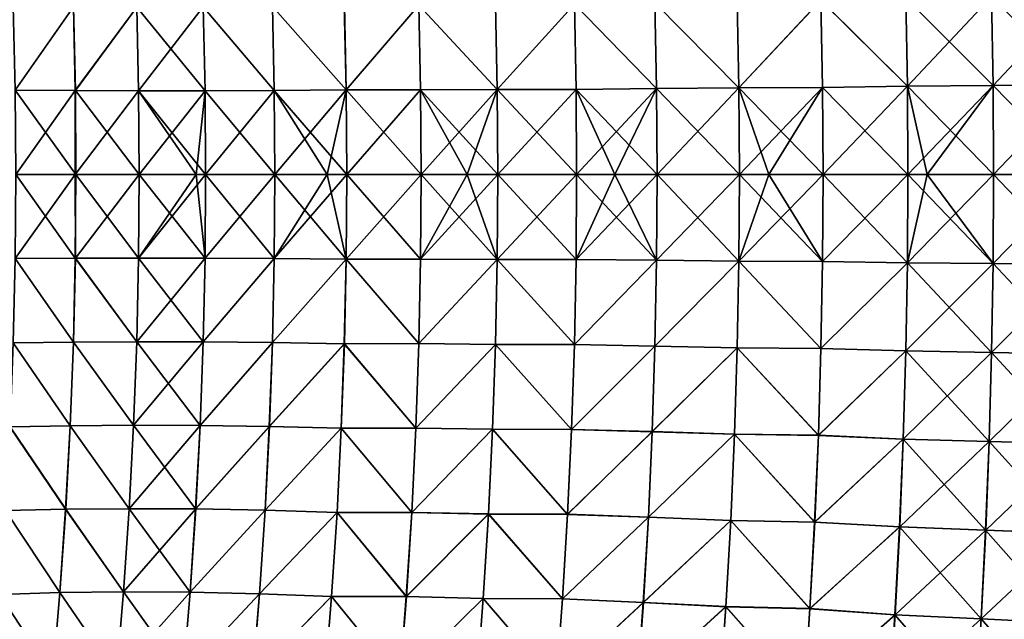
# Model space of a CAD drawing. Header units: metres. Extents: x -22 to 72, y -237 to 23.
# Tile 253 of 256: x 24.06 to 27.61, y -1.61 to 0.56. Entities that reach past the tile are written whole.
import ezdxf

# ---------------------------------------------------------------- set-up
doc = ezdxf.new("R2010")
doc.units = ezdxf.units.M
doc.layers.add('solid_509588_MEDIA_SW0001', color=7, linetype='CONTINUOUS')

msp = doc.modelspace()

# ---------------------------------------------------------------- linework, layer by layer
at = {"layer": 'solid_509588_MEDIA_SW0001'}
for points in [[(27.562326, 0.642497, 105.562881), (27.252851, 0.636763, 105.620033), (27.25839, 0.318512, 105.627121)], [(27.562384, 0.64251, 63.437119), (27.567711, 0.321375, 63.429836), (27.252907, 0.636775, 63.379963)], [(27.567696, 0.321375, 105.570168), (27.562326, 0.642497, 105.562881), (27.25839, 0.318512, 105.627121)], [(27.874359, 0.648693, 105.522018), (27.562326, 0.642497, 105.562881), (27.567696, 0.321375, 105.570168)], [(27.87442, 0.648708, 63.477985), (27.879574, 0.324471, 63.470509), (27.562384, 0.64251, 63.437119)], [(27.879574, 0.324471, 63.470509), (27.567711, 0.321375, 63.429836), (27.562384, 0.64251, 63.437119)], [(27.879559, 0.324467, 105.529495), (27.874359, 0.648693, 105.522018), (27.567696, 0.321375, 105.570168)], [(24.034399, 0.607143, 107.476418), (24.041504, 0.303708, 107.480736), (24.251188, 0.604703, 107.248207)], [(24.251207, 0.604745, 61.751778), (24.041508, 0.303708, 61.519257), (24.034416, 0.607175, 61.52356)], [(24.041504, 0.303708, 107.480736), (24.258156, 0.30249, 107.252739), (24.251188, 0.604703, 107.248207)], [(24.251207, 0.604745, 61.751778), (24.258162, 0.302495, 61.747257), (24.041508, 0.303708, 61.519257)], [(24.251188, 0.604703, 107.248207), (24.258156, 0.30249, 107.252739), (24.479601, 0.603759, 107.031631)], [(24.479622, 0.603796, 61.968349), (24.258162, 0.302495, 61.747257), (24.251207, 0.604745, 61.751778)], [(24.258156, 0.30249, 107.252739), (24.486446, 0.30202, 107.036392), (24.479601, 0.603759, 107.031631)], [(24.479622, 0.603796, 61.968349), (24.486452, 0.302022, 61.963608), (24.258162, 0.302495, 61.747257)], [(24.479601, 0.603759, 107.031631), (24.486446, 0.30202, 107.036392), (24.719013, 0.60424, 106.827301)], [(24.719038, 0.604273, 62.172684), (24.725756, 0.302263, 62.167702), (24.479622, 0.603796, 61.968349)], [(24.725756, 0.302263, 62.167702), (24.486452, 0.302022, 61.963608), (24.479622, 0.603796, 61.968349)], [(24.486446, 0.30202, 107.036392), (24.72575, 0.302262, 106.832291), (24.719013, 0.60424, 106.827301)], [(24.719013, 0.60424, 106.827301), (24.975407, 0.303372, 106.641006), (24.968761, 0.606457, 106.635757)], [(24.719013, 0.60424, 106.827301), (24.72575, 0.302262, 106.832291), (24.975407, 0.303372, 106.641006)], [(24.968788, 0.606465, 62.364231), (24.975414, 0.303361, 62.35899), (24.719038, 0.604273, 62.172684)], [(24.975414, 0.303361, 62.35899), (24.725756, 0.302263, 62.167702), (24.719038, 0.604273, 62.172684)], [(24.968761, 0.606457, 106.635757), (25.23473, 0.305431, 106.463051), (25.228153, 0.610572, 106.45752)], [(24.968761, 0.606457, 106.635757), (24.975407, 0.303372, 106.641006), (25.23473, 0.305431, 106.463051)], [(25.228184, 0.610593, 62.542469), (25.234739, 0.305427, 62.536945), (24.968788, 0.606465, 62.364231)], [(25.234739, 0.305427, 62.536945), (24.975414, 0.303361, 62.35899), (24.968788, 0.606465, 62.364231)], [(25.228153, 0.610572, 106.45752), (25.23473, 0.305431, 106.463051), (25.496655, 0.610441, 106.293236)], [(25.496689, 0.61048, 62.70676), (25.234739, 0.305427, 62.536945), (25.228184, 0.610593, 62.542469)], [(25.23473, 0.305431, 106.463051), (25.503052, 0.305364, 106.29895), (25.496655, 0.610441, 106.293236)], [(25.496689, 0.61048, 62.70676), (25.503061, 0.30537, 62.701046), (25.234739, 0.305427, 62.536945)], [(25.496655, 0.610441, 106.293236), (25.779585, 0.306807, 106.149117), (25.773319, 0.613329, 106.143166)], [(25.496655, 0.610441, 106.293236), (25.503052, 0.305364, 106.29895), (25.779585, 0.306807, 106.149117)], [(25.773354, 0.61341, 62.856831), (25.779593, 0.306835, 62.85088), (25.496689, 0.61048, 62.70676)], [(25.779593, 0.306835, 62.85088), (25.503061, 0.30537, 62.701046), (25.496689, 0.61048, 62.70676)], [(25.773319, 0.613329, 106.143166), (25.779585, 0.306807, 106.149117), (26.057533, 0.613914, 106.007874)], [(26.057571, 0.613947, 62.992123), (25.779593, 0.306835, 62.85088), (25.773354, 0.61341, 62.856831)], [(25.779585, 0.306807, 106.149117), (26.063602, 0.307097, 106.014), (26.057533, 0.613914, 106.007874)], [(26.057571, 0.613947, 62.992123), (26.063612, 0.307101, 62.986), (25.779593, 0.306835, 62.85088)], [(26.057533, 0.613914, 106.007874), (26.35428, 0.309755, 105.893913), (26.348328, 0.619232, 105.887535)], [(26.057533, 0.613914, 106.007874), (26.063602, 0.307097, 106.014), (26.35428, 0.309755, 105.893913)], [(26.348375, 0.619054, 63.112461), (26.354292, 0.309655, 63.106087), (26.057571, 0.613947, 62.992123)], [(26.354292, 0.309655, 63.106087), (26.063612, 0.307101, 62.986), (26.057571, 0.613947, 62.992123)], [(26.348328, 0.619232, 105.887535), (26.650846, 0.312811, 105.789215), (26.645012, 0.625348, 105.782578)], [(26.348328, 0.619232, 105.887535), (26.35428, 0.309755, 105.893913), (26.650846, 0.312811, 105.789215)], [(26.645065, 0.625053, 63.217411), (26.65086, 0.312654, 63.210781), (26.348375, 0.619054, 63.112461)], [(26.65086, 0.312654, 63.210781), (26.354292, 0.309655, 63.106087), (26.348375, 0.619054, 63.112461)], [(26.645012, 0.625348, 105.782578), (26.650846, 0.312811, 105.789215), (26.946865, 0.628362, 105.693413)], [(26.946928, 0.627789, 63.306568), (26.65086, 0.312654, 63.210781), (26.645065, 0.625053, 63.217411)], [(26.650846, 0.312811, 105.789215), (26.952509, 0.314314, 105.700226), (26.946865, 0.628362, 105.693413)], [(26.946928, 0.627789, 63.306568), (26.952526, 0.314018, 63.299774), (26.65086, 0.312654, 63.210781)], [(26.946865, 0.628362, 105.693413), (27.25839, 0.318512, 105.627121), (27.252851, 0.636763, 105.620033)], [(26.946865, 0.628362, 105.693413), (26.952509, 0.314314, 105.700226), (27.25839, 0.318512, 105.627121)], [(27.252907, 0.636775, 63.379963), (27.258404, 0.318511, 63.372879), (26.946928, 0.627789, 63.306568)], [(27.258404, 0.318511, 63.372879), (26.952526, 0.314018, 63.299774), (26.946928, 0.627789, 63.306568)], [(27.567711, 0.321375, 63.429836), (27.258404, 0.318511, 63.372879), (27.252907, 0.636775, 63.379963)], [(27.567696, 0.321375, 105.570168), (27.25839, 0.318512, 105.627121), (27.260225, 0.000006, 105.629486)], [(27.567711, 0.321375, 63.429836), (27.569475, -0.000006, 63.427402), (27.258404, 0.318511, 63.372879)], [(27.567696, 0.321375, 105.570168), (27.260225, 0.000006, 105.629486), (27.329458, 0.000006, 105.615288)], [(27.567696, 0.321375, 105.570168), (27.329458, 0.000006, 105.615288), (27.569475, 0.000005, 105.572594)], [(27.879559, 0.324467, 105.529495), (27.567696, 0.321375, 105.570168), (27.569475, 0.000005, 105.572594)], [(27.879574, 0.324471, 63.470509), (27.881279, -0.000004, 63.468014), (27.567711, 0.321375, 63.429836)], [(27.567711, 0.321375, 63.429836), (27.881279, -0.000004, 63.468014), (27.569475, -0.000006, 63.427402)], [(27.879559, 0.324467, 105.529495), (27.569475, 0.000005, 105.572594), (27.881279, 0.000003, 105.53199)], [(24.041504, 0.303708, 107.480736), (24.043869, 0.000014, 107.482178), (24.258156, 0.30249, 107.252739)], [(24.258162, 0.302495, 61.747257), (24.260475, -0.000016, 61.745754), (24.041508, 0.303708, 61.519257)], [(24.041508, 0.303708, 61.519257), (24.260475, -0.000016, 61.745754), (24.043869, -0.000016, 61.517822)], [(24.258156, 0.30249, 107.252739), (24.043869, 0.000014, 107.482178), (24.257359, 0.000014, 107.257362)], [(24.258156, 0.30249, 107.252739), (24.257359, 0.000014, 107.257362), (24.486446, 0.30202, 107.036392)], [(24.486446, 0.30202, 107.036392), (24.257359, 0.000014, 107.257362), (24.488726, 0.000014, 107.037971)], [(24.258162, 0.302495, 61.747257), (24.488726, -0.000016, 61.962025), (24.260475, -0.000016, 61.745754)], [(24.486452, 0.302022, 61.963608), (24.488726, -0.000016, 61.962025), (24.258162, 0.302495, 61.747257)], [(24.486446, 0.30202, 107.036392), (24.488726, 0.000014, 107.037971), (24.72575, 0.302262, 106.832291)], [(24.725756, 0.302263, 62.167702), (24.727991, -0.000016, 62.166042), (24.486452, 0.302022, 61.963608)], [(24.486452, 0.302022, 61.963608), (24.727991, -0.000016, 62.166042), (24.69364, -0.000016, 62.138062)], [(24.486452, 0.302022, 61.963608), (24.69364, -0.000016, 62.138062), (24.488726, -0.000016, 61.962025)], [(24.72575, 0.302262, 106.832291), (24.488726, 0.000014, 107.037971), (24.69364, 0.000013, 106.861938)], [(24.72575, 0.302262, 106.832291), (24.69364, 0.000013, 106.861938), (24.727991, 0.000013, 106.833954)], [(24.72575, 0.302262, 106.832291), (24.727991, 0.000013, 106.833954), (24.975407, 0.303372, 106.641006)], [(24.975414, 0.303361, 62.35899), (24.977617, -0.000016, 62.357243), (24.725756, 0.302263, 62.167702)], [(24.725756, 0.302263, 62.167702), (24.977617, -0.000016, 62.357243), (24.727991, -0.000016, 62.166042)], [(24.975407, 0.303372, 106.641006), (24.727991, 0.000013, 106.833954), (24.977617, 0.000013, 106.642754)], [(24.975407, 0.303372, 106.641006), (24.977617, 0.000013, 106.642754), (25.23473, 0.305431, 106.463051)], [(25.234739, 0.305427, 62.536945), (25.236917, -0.000015, 62.535107), (24.975414, 0.303361, 62.35899)], [(24.975414, 0.303361, 62.35899), (25.236917, -0.000015, 62.535107), (25.166578, -0.000015, 62.488819)], [(24.975414, 0.303361, 62.35899), (25.166578, -0.000015, 62.488819), (24.977617, -0.000016, 62.357243)], [(25.23473, 0.305431, 106.463051), (24.977617, 0.000013, 106.642754), (25.166578, 0.000013, 106.511185)], [(25.23473, 0.305431, 106.463051), (25.166578, 0.000013, 106.511185), (25.236917, 0.000013, 106.464897)], [(25.23473, 0.305431, 106.463051), (25.236917, 0.000013, 106.464897), (25.503052, 0.305364, 106.29895)], [(25.234739, 0.305427, 62.536945), (25.505178, -0.000014, 62.699139), (25.236917, -0.000015, 62.535107)], [(25.503061, 0.30537, 62.701046), (25.505178, -0.000014, 62.699139), (25.234739, 0.305427, 62.536945)], [(25.503052, 0.305364, 106.29895), (25.236917, 0.000013, 106.464897), (25.505178, 0.000012, 106.300858)], [(25.503052, 0.305364, 106.29895), (25.505178, 0.000012, 106.300858), (25.779585, 0.306807, 106.149117)], [(25.779593, 0.306835, 62.85088), (25.781666, -0.000014, 62.848892), (25.503061, 0.30537, 62.701046)], [(25.503061, 0.30537, 62.701046), (25.781666, -0.000014, 62.848892), (25.671619, -0.000014, 62.791527)], [(25.503061, 0.30537, 62.701046), (25.671619, -0.000014, 62.791527), (25.505178, -0.000014, 62.699139)], [(25.779585, 0.306807, 106.149117), (25.505178, 0.000012, 106.300858), (25.671619, 0.000012, 106.208473)], [(25.779585, 0.306807, 106.149117), (25.671619, 0.000012, 106.208473), (25.781666, 0.000011, 106.151108)], [(25.779585, 0.306807, 106.149117), (25.781666, 0.000011, 106.151108), (26.063602, 0.307097, 106.014)], [(26.063612, 0.307101, 62.986), (26.065619, -0.000013, 62.983955), (25.779593, 0.306835, 62.85088)], [(25.779593, 0.306835, 62.85088), (26.065619, -0.000013, 62.983955), (25.781666, -0.000014, 62.848892)], [(26.063602, 0.307097, 106.014), (25.781666, 0.000011, 106.151108), (26.065619, 0.00001, 106.016045)], [(26.063602, 0.307097, 106.014), (26.065619, 0.00001, 106.016045), (26.35428, 0.309755, 105.893913)], [(26.354292, 0.309655, 63.106087), (26.356256, -0.000011, 63.103958), (26.063612, 0.307101, 62.986)], [(26.063612, 0.307101, 62.986), (26.356256, -0.000011, 63.103958), (26.203899, -0.000012, 63.043278)], [(26.063612, 0.307101, 62.986), (26.203899, -0.000012, 63.043278), (26.065619, -0.000013, 62.983955)], [(26.35428, 0.309755, 105.893913), (26.065619, 0.00001, 106.016045), (26.203899, 0.00001, 105.956726)], [(26.35428, 0.309755, 105.893913), (26.203899, 0.00001, 105.956726), (26.356256, 0.00001, 105.896042)], [(26.35428, 0.309755, 105.893913), (26.356256, 0.00001, 105.896042), (26.650846, 0.312811, 105.789215)], [(26.65086, 0.312654, 63.210781), (26.652782, -0.00001, 63.208572), (26.354292, 0.309655, 63.106087)], [(26.354292, 0.309655, 63.106087), (26.652782, -0.00001, 63.208572), (26.356256, -0.000011, 63.103958)], [(26.650846, 0.312811, 105.789215), (26.356256, 0.00001, 105.896042), (26.652782, 0.000009, 105.791428)], [(26.650846, 0.312811, 105.789215), (26.652782, 0.000009, 105.791428), (26.952509, 0.314314, 105.700226)], [(26.952526, 0.314018, 63.299774), (26.954382, -0.000009, 63.297504), (26.65086, 0.312654, 63.210781)], [(26.65086, 0.312654, 63.210781), (26.954382, -0.000009, 63.297504), (26.758291, -0.00001, 63.241642)], [(26.65086, 0.312654, 63.210781), (26.758291, -0.00001, 63.241642), (26.652782, -0.00001, 63.208572)], [(26.952509, 0.314314, 105.700226), (26.652782, 0.000009, 105.791428), (26.758291, 0.000008, 105.758354)], [(26.952509, 0.314314, 105.700226), (26.758291, 0.000008, 105.758354), (26.954382, 0.000007, 105.702492)], [(26.952509, 0.314314, 105.700226), (26.954382, 0.000007, 105.702492), (27.25839, 0.318512, 105.627121)], [(27.258404, 0.318511, 63.372879), (27.260225, -0.000007, 63.370518), (26.952526, 0.314018, 63.299774)], [(26.952526, 0.314018, 63.299774), (27.260225, -0.000007, 63.370518), (26.954382, -0.000009, 63.297504)], [(27.25839, 0.318512, 105.627121), (26.954382, 0.000007, 105.702492), (27.260225, 0.000006, 105.629486)], [(27.258404, 0.318511, 63.372879), (27.329458, -0.000007, 63.384712), (27.260225, -0.000007, 63.370518)], [(27.258404, 0.318511, 63.372879), (27.569475, -0.000006, 63.427402), (27.329458, -0.000007, 63.384712)], [(24.257359, 0.000014, 107.257362), (24.043869, 0.000014, 107.482178), (24.041508, -0.30371, 107.480743)], [(24.258162, -0.302499, 107.252739), (24.257359, 0.000014, 107.257362), (24.041508, -0.30371, 107.480743)], [(24.488726, 0.000014, 107.037971), (24.257359, 0.000014, 107.257362), (24.258162, -0.302499, 107.252739)], [(24.486452, -0.302024, 107.036392), (24.488726, 0.000014, 107.037971), (24.258162, -0.302499, 107.252739)], [(24.69364, 0.000013, 106.861938), (24.488726, 0.000014, 107.037971), (24.486452, -0.302024, 107.036392)], [(24.727991, 0.000013, 106.833954), (24.69364, 0.000013, 106.861938), (24.486452, -0.302024, 107.036392)], [(24.725758, -0.302265, 106.832298), (24.727991, 0.000013, 106.833954), (24.486452, -0.302024, 107.036392)], [(24.977617, 0.000013, 106.642754), (24.727991, 0.000013, 106.833954), (24.725758, -0.302265, 106.832298)], [(24.975414, -0.303361, 106.641006), (24.977617, 0.000013, 106.642754), (24.725758, -0.302265, 106.832298)], [(25.166578, 0.000013, 106.511185), (24.977617, 0.000013, 106.642754), (24.975414, -0.303361, 106.641006)], [(25.236917, 0.000013, 106.464897), (25.166578, 0.000013, 106.511185), (24.975414, -0.303361, 106.641006)], [(25.234739, -0.305428, 106.463051), (25.236917, 0.000013, 106.464897), (24.975414, -0.303361, 106.641006)], [(25.505178, 0.000012, 106.300858), (25.236917, 0.000013, 106.464897), (25.234739, -0.305428, 106.463051)], [(25.503061, -0.305373, 106.298958), (25.505178, 0.000012, 106.300858), (25.234739, -0.305428, 106.463051)], [(25.671619, 0.000012, 106.208473), (25.505178, 0.000012, 106.300858), (25.503061, -0.305373, 106.298958)], [(25.781666, 0.000011, 106.151108), (25.671619, 0.000012, 106.208473), (25.503061, -0.305373, 106.298958)], [(25.779594, -0.306834, 106.149124), (25.781666, 0.000011, 106.151108), (25.503061, -0.305373, 106.298958)], [(26.065619, 0.00001, 106.016045), (25.781666, 0.000011, 106.151108), (25.779594, -0.306834, 106.149124)], [(26.063614, -0.307104, 106.014), (26.065619, 0.00001, 106.016045), (25.779594, -0.306834, 106.149124)], [(26.203899, 0.00001, 105.956726), (26.065619, 0.00001, 106.016045), (26.063614, -0.307104, 106.014)], [(26.356256, 0.00001, 105.896042), (26.203899, 0.00001, 105.956726), (26.063614, -0.307104, 106.014)], [(26.354294, -0.309651, 105.893913), (26.356256, 0.00001, 105.896042), (26.063614, -0.307104, 106.014)], [(26.652782, 0.000009, 105.791428), (26.356256, 0.00001, 105.896042), (26.354294, -0.309651, 105.893913)], [(26.650862, -0.312651, 105.789215), (26.652782, 0.000009, 105.791428), (26.354294, -0.309651, 105.893913)], [(26.758291, 0.000008, 105.758354), (26.652782, 0.000009, 105.791428), (26.650862, -0.312651, 105.789215)], [(26.954382, 0.000007, 105.702492), (26.758291, 0.000008, 105.758354), (26.650862, -0.312651, 105.789215)], [(26.952526, -0.314014, 105.700226), (26.954382, 0.000007, 105.702492), (26.650862, -0.312651, 105.789215)], [(27.260225, 0.000006, 105.629486), (26.954382, 0.000007, 105.702492), (26.952526, -0.314014, 105.700226)], [(27.258406, -0.318509, 105.627121), (27.260225, 0.000006, 105.629486), (26.952526, -0.314014, 105.700226)], [(27.329458, 0.000006, 105.615288), (27.260225, 0.000006, 105.629486), (27.258406, -0.318509, 105.627121)], [(27.569475, 0.000005, 105.572594), (27.329458, 0.000006, 105.615288), (27.258406, -0.318509, 105.627121)], [(27.567713, -0.321373, 105.570168), (27.569475, 0.000005, 105.572594), (27.258406, -0.318509, 105.627121)], [(27.881279, 0.000003, 105.53199), (27.569475, 0.000005, 105.572594), (27.567713, -0.321373, 105.570168)], [(27.879576, -0.324468, 105.529495), (27.881279, 0.000003, 105.53199), (27.567713, -0.321373, 105.570168)], [(24.041504, -0.30372, 61.51926), (24.043869, -0.000016, 61.517822), (24.258156, -0.302501, 61.747265)], [(24.043869, -0.000016, 61.517822), (24.260475, -0.000016, 61.745754), (24.258156, -0.302501, 61.747265)], [(24.258156, -0.302501, 61.747265), (24.260475, -0.000016, 61.745754), (24.486446, -0.302029, 61.963612)], [(24.260475, -0.000016, 61.745754), (24.488726, -0.000016, 61.962025), (24.486446, -0.302029, 61.963612)], [(24.486446, -0.302029, 61.963612), (24.488726, -0.000016, 61.962025), (24.72575, -0.302272, 62.167706)], [(24.488726, -0.000016, 61.962025), (24.69364, -0.000016, 62.138062), (24.72575, -0.302272, 62.167706)], [(24.69364, -0.000016, 62.138062), (24.727991, -0.000016, 62.166042), (24.72575, -0.302272, 62.167706)], [(24.72575, -0.302272, 62.167706), (24.727991, -0.000016, 62.166042), (24.975407, -0.303383, 62.358994)], [(24.727991, -0.000016, 62.166042), (24.977617, -0.000016, 62.357243), (24.975407, -0.303383, 62.358994)], [(24.975407, -0.303383, 62.358994), (24.977617, -0.000016, 62.357243), (25.234732, -0.305441, 62.536949)], [(24.977617, -0.000016, 62.357243), (25.166578, -0.000015, 62.488819), (25.234732, -0.305441, 62.536949)], [(25.166578, -0.000015, 62.488819), (25.236917, -0.000015, 62.535107), (25.234732, -0.305441, 62.536949)], [(25.234732, -0.305441, 62.536949), (25.236917, -0.000015, 62.535107), (25.503054, -0.305376, 62.701046)], [(25.236917, -0.000015, 62.535107), (25.505178, -0.000014, 62.699139), (25.503054, -0.305376, 62.701046)], [(25.503054, -0.305376, 62.701046), (25.505178, -0.000014, 62.699139), (25.779585, -0.306818, 62.85088)], [(25.505178, -0.000014, 62.699139), (25.671619, -0.000014, 62.791527), (25.779585, -0.306818, 62.85088)], [(25.671619, -0.000014, 62.791527), (25.781666, -0.000014, 62.848892), (25.779585, -0.306818, 62.85088)], [(25.779585, -0.306818, 62.85088), (25.781666, -0.000014, 62.848892), (26.063602, -0.307106, 62.986)], [(25.781666, -0.000014, 62.848892), (26.065619, -0.000013, 62.983955), (26.063602, -0.307106, 62.986)], [(26.063602, -0.307106, 62.986), (26.065619, -0.000013, 62.983955), (26.35428, -0.309765, 63.106087)], [(26.065619, -0.000013, 62.983955), (26.203899, -0.000012, 63.043278), (26.35428, -0.309765, 63.106087)], [(26.203899, -0.000012, 63.043278), (26.356256, -0.000011, 63.103958), (26.35428, -0.309765, 63.106087)], [(26.35428, -0.309765, 63.106087), (26.356256, -0.000011, 63.103958), (26.650846, -0.312817, 63.210785)], [(26.356256, -0.000011, 63.103958), (26.652782, -0.00001, 63.208572), (26.650846, -0.312817, 63.210785)], [(26.650846, -0.312817, 63.210785), (26.652782, -0.00001, 63.208572), (26.952511, -0.314319, 63.299778)], [(26.652782, -0.00001, 63.208572), (26.758291, -0.00001, 63.241642), (26.952511, -0.314319, 63.299778)], [(26.758291, -0.00001, 63.241642), (26.954382, -0.000009, 63.297504), (26.952511, -0.314319, 63.299778)], [(26.952511, -0.314319, 63.299778), (26.954382, -0.000009, 63.297504), (27.25839, -0.318518, 63.372879)], [(26.954382, -0.000009, 63.297504), (27.260225, -0.000007, 63.370518), (27.25839, -0.318518, 63.372879)], [(27.567698, -0.321379, 63.429836), (27.25839, -0.318518, 63.372879), (27.260225, -0.000007, 63.370518)], [(27.329458, -0.000007, 63.384712), (27.567698, -0.321379, 63.429836), (27.260225, -0.000007, 63.370518)], [(27.329458, -0.000007, 63.384712), (27.569475, -0.000006, 63.427402), (27.567698, -0.321379, 63.429836)], [(27.879559, -0.324471, 63.470509), (27.567698, -0.321379, 63.429836), (27.569475, -0.000006, 63.427402)], [(27.881279, -0.000004, 63.468014), (27.879559, -0.324471, 63.470509), (27.569475, -0.000006, 63.427402)], [(24.034401, -0.60716, 61.523579), (24.041504, -0.30372, 61.51926), (24.25119, -0.604719, 61.751793)], [(24.251207, -0.60476, 107.248222), (24.041508, -0.30371, 107.480743), (24.034416, -0.607185, 107.47644)], [(24.041504, -0.30372, 61.51926), (24.258156, -0.302501, 61.747265), (24.25119, -0.604719, 61.751793)], [(24.251207, -0.60476, 107.248222), (24.258162, -0.302499, 107.252739), (24.041508, -0.30371, 107.480743)], [(24.25119, -0.604719, 61.751793), (24.258156, -0.302501, 61.747265), (24.479603, -0.603772, 61.968365)], [(24.479624, -0.603806, 107.031654), (24.258162, -0.302499, 107.252739), (24.251207, -0.60476, 107.248222)], [(24.258156, -0.302501, 61.747265), (24.486446, -0.302029, 61.963612), (24.479603, -0.603772, 61.968365)], [(24.479624, -0.603806, 107.031654), (24.486452, -0.302024, 107.036392), (24.258162, -0.302499, 107.252739)], [(24.479603, -0.603772, 61.968365), (24.486446, -0.302029, 61.963612), (24.719015, -0.604254, 62.172699)], [(24.725758, -0.302265, 106.832298), (24.486452, -0.302024, 107.036392), (24.479624, -0.603806, 107.031654)], [(24.71904, -0.604285, 106.827316), (24.725758, -0.302265, 106.832298), (24.479624, -0.603806, 107.031654)], [(24.486446, -0.302029, 61.963612), (24.72575, -0.302272, 62.167706), (24.719015, -0.604254, 62.172699)], [(24.719015, -0.604254, 62.172699), (24.72575, -0.302272, 62.167706), (24.975407, -0.303383, 62.358994)], [(24.719015, -0.604254, 62.172699), (24.975407, -0.303383, 62.358994), (24.968763, -0.606472, 62.364243)], [(24.975414, -0.303361, 106.641006), (24.725758, -0.302265, 106.832298), (24.71904, -0.604285, 106.827316)], [(24.96879, -0.606473, 106.635773), (24.975414, -0.303361, 106.641006), (24.71904, -0.604285, 106.827316)], [(24.968763, -0.606472, 62.364243), (24.975407, -0.303383, 62.358994), (25.234732, -0.305441, 62.536949)], [(24.968763, -0.606472, 62.364243), (25.234732, -0.305441, 62.536949), (25.228157, -0.610586, 62.542477)], [(25.234739, -0.305428, 106.463051), (24.975414, -0.303361, 106.641006), (24.96879, -0.606473, 106.635773)], [(25.228188, -0.610602, 106.457535), (25.234739, -0.305428, 106.463051), (24.96879, -0.606473, 106.635773)], [(25.228157, -0.610586, 62.542477), (25.234732, -0.305441, 62.536949), (25.496658, -0.610458, 62.706768)], [(25.496691, -0.610493, 106.293243), (25.234739, -0.305428, 106.463051), (25.228188, -0.610602, 106.457535)], [(25.234732, -0.305441, 62.536949), (25.503054, -0.305376, 62.701046), (25.496658, -0.610458, 62.706768)], [(25.496691, -0.610493, 106.293243), (25.503061, -0.305373, 106.298958), (25.234739, -0.305428, 106.463051)], [(25.496658, -0.610458, 62.706768), (25.503054, -0.305376, 62.701046), (25.779585, -0.306818, 62.85088)], [(25.496658, -0.610458, 62.706768), (25.779585, -0.306818, 62.85088), (25.773323, -0.613344, 62.856834)], [(25.779594, -0.306834, 106.149124), (25.503061, -0.305373, 106.298958), (25.496691, -0.610493, 106.293243)], [(25.773357, -0.613414, 106.143173), (25.779594, -0.306834, 106.149124), (25.496691, -0.610493, 106.293243)], [(25.773323, -0.613344, 62.856834), (25.779585, -0.306818, 62.85088), (26.057537, -0.613926, 62.99213)], [(26.057575, -0.61396, 106.007874), (25.779594, -0.306834, 106.149124), (25.773357, -0.613414, 106.143173)], [(25.779585, -0.306818, 62.85088), (26.063602, -0.307106, 62.986), (26.057537, -0.613926, 62.99213)], [(26.057575, -0.61396, 106.007874), (26.063614, -0.307104, 106.014), (25.779594, -0.306834, 106.149124)], [(26.057537, -0.613926, 62.99213), (26.063602, -0.307106, 62.986), (26.35428, -0.309765, 63.106087)], [(26.057537, -0.613926, 62.99213), (26.35428, -0.309765, 63.106087), (26.348331, -0.619247, 63.112469)], [(26.354294, -0.309651, 105.893913), (26.063614, -0.307104, 106.014), (26.057575, -0.61396, 106.007874)], [(26.348379, -0.619054, 105.887543), (26.354294, -0.309651, 105.893913), (26.057575, -0.61396, 106.007874)], [(26.348331, -0.619247, 63.112469), (26.35428, -0.309765, 63.106087), (26.650846, -0.312817, 63.210785)], [(26.348331, -0.619247, 63.112469), (26.650846, -0.312817, 63.210785), (26.645016, -0.625354, 63.217422)], [(26.650862, -0.312651, 105.789215), (26.354294, -0.309651, 105.893913), (26.348379, -0.619054, 105.887543)], [(26.645069, -0.625055, 105.782593), (26.650862, -0.312651, 105.789215), (26.348379, -0.619054, 105.887543)], [(26.645016, -0.625354, 63.217422), (26.650846, -0.312817, 63.210785), (26.946869, -0.628368, 63.306587)], [(26.946934, -0.627787, 105.693436), (26.650862, -0.312651, 105.789215), (26.645069, -0.625055, 105.782593)], [(26.650846, -0.312817, 63.210785), (26.952511, -0.314319, 63.299778), (26.946869, -0.628368, 63.306587)], [(26.946934, -0.627787, 105.693436), (26.952526, -0.314014, 105.700226), (26.650862, -0.312651, 105.789215)], [(26.946869, -0.628368, 63.306587), (26.952511, -0.314319, 63.299778), (27.25839, -0.318518, 63.372879)], [(26.946869, -0.628368, 63.306587), (27.25839, -0.318518, 63.372879), (27.252857, -0.63677, 63.379963)], [(27.258406, -0.318509, 105.627121), (26.952526, -0.314014, 105.700226), (26.946934, -0.627787, 105.693436)], [(27.252911, -0.636777, 105.620033), (27.258406, -0.318509, 105.627121), (26.946934, -0.627787, 105.693436)], [(27.56233, -0.642502, 63.437119), (27.252857, -0.63677, 63.379963), (27.25839, -0.318518, 63.372879)], [(27.567713, -0.321373, 105.570168), (27.258406, -0.318509, 105.627121), (27.252911, -0.636777, 105.620033)], [(27.567698, -0.321379, 63.429836), (27.56233, -0.642502, 63.437119), (27.25839, -0.318518, 63.372879)], [(27.562387, -0.642511, 105.562881), (27.567713, -0.321373, 105.570168), (27.252911, -0.636777, 105.620033)], [(27.874365, -0.648697, 63.477985), (27.56233, -0.642502, 63.437119), (27.567698, -0.321379, 63.429836)], [(27.879576, -0.324468, 105.529495), (27.567713, -0.321373, 105.570168), (27.562387, -0.642511, 105.562881)], [(27.874426, -0.648708, 105.522018), (27.879576, -0.324468, 105.529495), (27.562387, -0.642511, 105.562881)], [(27.879559, -0.324471, 63.470509), (27.874365, -0.648697, 63.477985), (27.567698, -0.321379, 63.429836)], [(24.022551, -0.910247, 61.530781), (24.034401, -0.60716, 61.523579), (24.239565, -0.906577, 61.75935)], [(24.239605, -0.906658, 107.240692), (24.034416, -0.607185, 107.47644), (24.022587, -0.910305, 107.469261)], [(24.034401, -0.60716, 61.523579), (24.25119, -0.604719, 61.751793), (24.239565, -0.906577, 61.75935)], [(24.239605, -0.906658, 107.240692), (24.251207, -0.60476, 107.248222), (24.034416, -0.607185, 107.47644)], [(24.239565, -0.906577, 61.75935), (24.25119, -0.604719, 61.751793), (24.468178, -0.905148, 61.976292)], [(24.468224, -0.905218, 107.023743), (24.251207, -0.60476, 107.248222), (24.239605, -0.906658, 107.240692)], [(24.25119, -0.604719, 61.751793), (24.479603, -0.603772, 61.968365), (24.468178, -0.905148, 61.976292)], [(24.468224, -0.905218, 107.023743), (24.479624, -0.603806, 107.031654), (24.251207, -0.60476, 107.248222)], [(24.468178, -0.905148, 61.976292), (24.479603, -0.603772, 61.968365), (24.707771, -0.905863, 62.181015)], [(24.71904, -0.604285, 106.827316), (24.479624, -0.603806, 107.031654), (24.468224, -0.905218, 107.023743)], [(24.707821, -0.905928, 106.819016), (24.71904, -0.604285, 106.827316), (24.468224, -0.905218, 107.023743)], [(24.479603, -0.603772, 61.968365), (24.719015, -0.604254, 62.172699), (24.707771, -0.905863, 62.181015)], [(24.707771, -0.905863, 62.181015), (24.719015, -0.604254, 62.172699), (24.968763, -0.606472, 62.364243)], [(24.707771, -0.905863, 62.181015), (24.968763, -0.606472, 62.364243), (24.957666, -0.909181, 62.372986)], [(24.96879, -0.606473, 106.635773), (24.71904, -0.604285, 106.827316), (24.707821, -0.905928, 106.819016)], [(24.957726, -0.909201, 106.627045), (24.96879, -0.606473, 106.635773), (24.707821, -0.905928, 106.819016)], [(24.957666, -0.909181, 62.372986), (24.968763, -0.606472, 62.364243), (25.228157, -0.610586, 62.542477)], [(24.957666, -0.909181, 62.372986), (25.228157, -0.610586, 62.542477), (25.217171, -0.915341, 62.551685)], [(25.228188, -0.610602, 106.457535), (24.96879, -0.606473, 106.635773), (24.957726, -0.909201, 106.627045)], [(25.217236, -0.915383, 106.448334), (25.228188, -0.610602, 106.457535), (24.957726, -0.909201, 106.627045)], [(25.217171, -0.915341, 62.551685), (25.228157, -0.610586, 62.542477), (25.48597, -0.915151, 62.716293)], [(25.486038, -0.915222, 106.283722), (25.228188, -0.610602, 106.457535), (25.217236, -0.915383, 106.448334)], [(25.228157, -0.610586, 62.542477), (25.496658, -0.610458, 62.706768), (25.48597, -0.915151, 62.716293)], [(25.486038, -0.915222, 106.283722), (25.496691, -0.610493, 106.293243), (25.228188, -0.610602, 106.457535)], [(25.48597, -0.915151, 62.716293), (25.496658, -0.610458, 62.706768), (25.773323, -0.613344, 62.856834)], [(25.48597, -0.915151, 62.716293), (25.773323, -0.613344, 62.856834), (25.762852, -0.919479, 62.866749)], [(25.773357, -0.613414, 106.143173), (25.496691, -0.610493, 106.293243), (25.486038, -0.915222, 106.283722)], [(25.762926, -0.919602, 106.133263), (25.773357, -0.613414, 106.143173), (25.486038, -0.915222, 106.283722)], [(25.762852, -0.919479, 62.866749), (25.773323, -0.613344, 62.856834), (26.047388, -0.92036, 63.002331)], [(26.04747, -0.920426, 105.997681), (25.773357, -0.613414, 106.143173), (25.762926, -0.919602, 106.133263)], [(25.773323, -0.613344, 62.856834), (26.057537, -0.613926, 62.99213), (26.047388, -0.92036, 63.002331)], [(26.04747, -0.920426, 105.997681), (26.057575, -0.61396, 106.007874), (25.773357, -0.613414, 106.143173)], [(26.047388, -0.92036, 63.002331), (26.057537, -0.613926, 62.99213), (26.348331, -0.619247, 63.112469)], [(26.047388, -0.92036, 63.002331), (26.348331, -0.619247, 63.112469), (26.338371, -0.92834, 63.123089)], [(26.348379, -0.619054, 105.887543), (26.057575, -0.61396, 106.007874), (26.04747, -0.920426, 105.997681)], [(26.338474, -0.928067, 105.87693), (26.348379, -0.619054, 105.887543), (26.04747, -0.920426, 105.997681)], [(26.338371, -0.92834, 63.123089), (26.348331, -0.619247, 63.112469), (26.645016, -0.625354, 63.217422)], [(26.338371, -0.92834, 63.123089), (26.645016, -0.625354, 63.217422), (26.635248, -0.937503, 63.228466)], [(26.645069, -0.625055, 105.782593), (26.348379, -0.619054, 105.887543), (26.338474, -0.928067, 105.87693)], [(26.635366, -0.937068, 105.771561), (26.645069, -0.625055, 105.782593), (26.338474, -0.928067, 105.87693)], [(26.635248, -0.937503, 63.228466), (26.645016, -0.625354, 63.217422), (26.937416, -0.942034, 63.317921)], [(26.937555, -0.941176, 105.682121), (26.645069, -0.625055, 105.782593), (26.635366, -0.937068, 105.771561)], [(26.645016, -0.625354, 63.217422), (26.946869, -0.628368, 63.306587), (26.937416, -0.942034, 63.317921)], [(26.937555, -0.941176, 105.682121), (26.946934, -0.627787, 105.693436), (26.645069, -0.625055, 105.782593)], [(26.937416, -0.942034, 63.317921), (26.946869, -0.628368, 63.306587), (27.252857, -0.63677, 63.379963)], [(26.937416, -0.942034, 63.317921), (27.252857, -0.63677, 63.379963), (27.243578, -0.954639, 63.391758)], [(27.252911, -0.636777, 105.620033), (26.946934, -0.627787, 105.693436), (26.937555, -0.941176, 105.682121)], [(27.243692, -0.95466, 105.608246), (27.252911, -0.636777, 105.620033), (26.937555, -0.941176, 105.682121)], [(27.553326, -0.963249, 63.449242), (27.243578, -0.954639, 63.391758), (27.252857, -0.63677, 63.379963)], [(27.562387, -0.642511, 105.562881), (27.252911, -0.636777, 105.620033), (27.243692, -0.95466, 105.608246)], [(27.56233, -0.642502, 63.437119), (27.553326, -0.963249, 63.449242), (27.252857, -0.63677, 63.379963)], [(27.553448, -0.963272, 105.550758), (27.562387, -0.642511, 105.562881), (27.243692, -0.95466, 105.608246)], [(27.865641, -0.972554, 63.490429), (27.553326, -0.963249, 63.449242), (27.56233, -0.642502, 63.437119)], [(27.874426, -0.648708, 105.522018), (27.562387, -0.642511, 105.562881), (27.553448, -0.963272, 105.550758)], [(27.86577, -0.972578, 105.509567), (27.874426, -0.648708, 105.522018), (27.553448, -0.963272, 105.550758)], [(27.874365, -0.648697, 63.477985), (27.865641, -0.972554, 63.490429), (27.56233, -0.642502, 63.437119)], [(24.005949, -1.212897, 61.540878), (24.022551, -0.910247, 61.530781), (24.223274, -1.207988, 61.769932)], [(24.223339, -1.208093, 107.230133), (24.022587, -0.910305, 107.469261), (24.006008, -1.212971, 107.459198)], [(24.022551, -0.910247, 61.530781), (24.239565, -0.906577, 61.75935), (24.223274, -1.207988, 61.769932)], [(24.223339, -1.208093, 107.230133), (24.239605, -0.906658, 107.240692), (24.022587, -0.910305, 107.469261)], [(24.223274, -1.207988, 61.769932), (24.239565, -0.906577, 61.75935), (24.452164, -1.206066, 61.987389)], [(24.452238, -1.206158, 107.012665), (24.239605, -0.906658, 107.240692), (24.223339, -1.208093, 107.230133)], [(24.239565, -0.906577, 61.75935), (24.468178, -0.905148, 61.976292), (24.452164, -1.206066, 61.987389)], [(24.452238, -1.206158, 107.012665), (24.468224, -0.905218, 107.023743), (24.239605, -0.906658, 107.240692)], [(24.452164, -1.206066, 61.987389), (24.468178, -0.905148, 61.976292), (24.692001, -1.207004, 62.192661)], [(24.707821, -0.905928, 106.819016), (24.468224, -0.905218, 107.023743), (24.452238, -1.206158, 107.012665)], [(24.692087, -1.207088, 106.807388), (24.707821, -0.905928, 106.819016), (24.452238, -1.206158, 107.012665)], [(24.468178, -0.905148, 61.976292), (24.707771, -0.905863, 62.181015), (24.692001, -1.207004, 62.192661)], [(24.692001, -1.207004, 62.192661), (24.707771, -0.905863, 62.181015), (24.957666, -0.909181, 62.372986)], [(24.692001, -1.207004, 62.192661), (24.957666, -0.909181, 62.372986), (24.942097, -1.211411, 62.38522)], [(24.957726, -0.909201, 106.627045), (24.707821, -0.905928, 106.819016), (24.692087, -1.207088, 106.807388)], [(24.942198, -1.211434, 106.614822), (24.957726, -0.909201, 106.627045), (24.692087, -1.207088, 106.807388)], [(24.942097, -1.211411, 62.38522), (24.957666, -0.909181, 62.372986), (25.217171, -0.915341, 62.551685)], [(24.942097, -1.211411, 62.38522), (25.217171, -0.915341, 62.551685), (25.201754, -1.219606, 62.564571)], [(25.217236, -0.915383, 106.448334), (24.957726, -0.909201, 106.627045), (24.942198, -1.211434, 106.614822)], [(25.201864, -1.219658, 106.435463), (25.217236, -0.915383, 106.448334), (24.942198, -1.211434, 106.614822)], [(25.201754, -1.219606, 62.564571), (25.217171, -0.915341, 62.551685), (25.470963, -1.219352, 62.729618)], [(25.471079, -1.219443, 106.270409), (25.217236, -0.915383, 106.448334), (25.201864, -1.219658, 106.435463)], [(25.217171, -0.915341, 62.551685), (25.48597, -0.915151, 62.716293), (25.470963, -1.219352, 62.729618)], [(25.471079, -1.219443, 106.270409), (25.486038, -0.915222, 106.283722), (25.217236, -0.915383, 106.448334)], [(25.470963, -1.219352, 62.729618), (25.48597, -0.915151, 62.716293), (25.762852, -0.919479, 62.866749)], [(25.470963, -1.219352, 62.729618), (25.762852, -0.919479, 62.866749), (25.748142, -1.225117, 62.880615)], [(25.762926, -0.919602, 106.133263), (25.486038, -0.915222, 106.283722), (25.471079, -1.219443, 106.270409)], [(25.748268, -1.225277, 106.119408), (25.762926, -0.919602, 106.133263), (25.471079, -1.219443, 106.270409)], [(25.748142, -1.225117, 62.880615), (25.762852, -0.919479, 62.866749), (26.033125, -1.226298, 63.016598)], [(26.033264, -1.226383, 105.983421), (25.762926, -0.919602, 106.133263), (25.748268, -1.225277, 106.119408)], [(25.762852, -0.919479, 62.866749), (26.047388, -0.92036, 63.002331), (26.033125, -1.226298, 63.016598)], [(26.033264, -1.226383, 105.983421), (26.04747, -0.920426, 105.997681), (25.762926, -0.919602, 106.133263)], [(26.033125, -1.226298, 63.016598), (26.047388, -0.92036, 63.002331), (26.338371, -0.92834, 63.123089)], [(26.338474, -0.928067, 105.87693), (26.04747, -0.920426, 105.997681), (26.033264, -1.226383, 105.983421)], [(26.033125, -1.226298, 63.016598), (26.338371, -0.92834, 63.123089), (26.324368, -1.236934, 63.137943)], [(26.324543, -1.236566, 105.862091), (26.338474, -0.928067, 105.87693), (26.033264, -1.226383, 105.983421)], [(26.324368, -1.236934, 63.137943), (26.338371, -0.92834, 63.123089), (26.635248, -0.937503, 63.228466)], [(26.324368, -1.236934, 63.137943), (26.635248, -0.937503, 63.228466), (26.62151, -1.249148, 63.243912)], [(26.635366, -0.937068, 105.771561), (26.338474, -0.928067, 105.87693), (26.324543, -1.236566, 105.862091)], [(26.621706, -1.248564, 105.756134), (26.635366, -0.937068, 105.771561), (26.324543, -1.236566, 105.862091)], [(26.62151, -1.249148, 63.243912), (26.635248, -0.937503, 63.228466), (26.924109, -1.255201, 63.333771)], [(26.924345, -1.254055, 105.666306), (26.635366, -0.937068, 105.771561), (26.621706, -1.248564, 105.756134)], [(26.635248, -0.937503, 63.228466), (26.937416, -0.942034, 63.317921), (26.924109, -1.255201, 63.333771)], [(26.924345, -1.254055, 105.666306), (26.937555, -0.941176, 105.682121), (26.635366, -0.937068, 105.771561)], [(26.924109, -1.255201, 63.333771), (26.937416, -0.942034, 63.317921), (27.243578, -0.954639, 63.391758)], [(26.924109, -1.255201, 63.333771), (27.243578, -0.954639, 63.391758), (27.230505, -1.272006, 63.408245)], [(27.243692, -0.95466, 105.608246), (26.937555, -0.941176, 105.682121), (26.924345, -1.254055, 105.666306)], [(27.230698, -1.272029, 105.591759), (27.243692, -0.95466, 105.608246), (26.924345, -1.254055, 105.666306)], [(27.540632, -1.283498, 63.466194), (27.230505, -1.272006, 63.408245), (27.243578, -0.954639, 63.391758)], [(27.553448, -0.963272, 105.550758), (27.243692, -0.95466, 105.608246), (27.230698, -1.272029, 105.591759)], [(27.553326, -0.963249, 63.449242), (27.540632, -1.283498, 63.466194), (27.243578, -0.954639, 63.391758)], [(27.540838, -1.283522, 105.533806), (27.553448, -0.963272, 105.550758), (27.230698, -1.272029, 105.591759)], [(27.853334, -1.295919, 63.507832), (27.540632, -1.283498, 63.466194), (27.553326, -0.963249, 63.449242)], [(27.86577, -0.972578, 105.509567), (27.553448, -0.963272, 105.550758), (27.540838, -1.283522, 105.533806)], [(27.853552, -1.295945, 105.492172), (27.86577, -0.972578, 105.509567), (27.540838, -1.283522, 105.533806)], [(27.865641, -0.972554, 63.490429), (27.853334, -1.295919, 63.507832), (27.553326, -0.963249, 63.449242)], [(24.223274, -1.207988, 61.769932), (24.452164, -1.206066, 61.987389), (24.431543, -1.506451, 62.001656)], [(24.431654, -1.50655, 106.998428), (24.452238, -1.206158, 107.012665), (24.223339, -1.208093, 107.230133)], [(24.431543, -1.506451, 62.001656), (24.452164, -1.206066, 61.987389), (24.67169, -1.507598, 62.207623)], [(24.692087, -1.207088, 106.807388), (24.452238, -1.206158, 107.012665), (24.431654, -1.50655, 106.998428)], [(24.671816, -1.507687, 106.79245), (24.692087, -1.207088, 106.807388), (24.431654, -1.50655, 106.998428)], [(24.452164, -1.206066, 61.987389), (24.692001, -1.207004, 62.192661), (24.67169, -1.507598, 62.207623)], [(24.67169, -1.507598, 62.207623), (24.692001, -1.207004, 62.192661), (24.942097, -1.211411, 62.38522)], [(24.942198, -1.211434, 106.614822), (24.692087, -1.207088, 106.807388), (24.671816, -1.507687, 106.79245)], [(23.984583, -1.515038, 61.553867), (24.005949, -1.212897, 61.540878), (24.202303, -1.508878, 61.783539)], [(24.2024, -1.508994, 107.21656), (24.006008, -1.212971, 107.459198), (23.984671, -1.515115, 107.446243)], [(24.005949, -1.212897, 61.540878), (24.223274, -1.207988, 61.769932), (24.202303, -1.508878, 61.783539)], [(24.2024, -1.508994, 107.21656), (24.223339, -1.208093, 107.230133), (24.006008, -1.212971, 107.459198)], [(24.202303, -1.508878, 61.783539), (24.223274, -1.207988, 61.769932), (24.431543, -1.506451, 62.001656)], [(24.431654, -1.50655, 106.998428), (24.223339, -1.208093, 107.230133), (24.2024, -1.508994, 107.21656)], [(24.67169, -1.507598, 62.207623), (24.942097, -1.211411, 62.38522), (24.922041, -1.513078, 62.400936)], [(24.922188, -1.513092, 106.599129), (24.942198, -1.211434, 106.614822), (24.671816, -1.507687, 106.79245)], [(24.922041, -1.513078, 62.400936), (24.942097, -1.211411, 62.38522), (25.201754, -1.219606, 62.564571)], [(24.922041, -1.513078, 62.400936), (25.201754, -1.219606, 62.564571), (25.181885, -1.52329, 62.581116)], [(25.201864, -1.219658, 106.435463), (24.942198, -1.211434, 106.614822), (24.922188, -1.513092, 106.599129)], [(25.182045, -1.52334, 106.418938), (25.201864, -1.219658, 106.435463), (24.922188, -1.513092, 106.599129)], [(25.181885, -1.52329, 62.581116), (25.201754, -1.219606, 62.564571), (25.451612, -1.52297, 62.746731)], [(25.451784, -1.523068, 106.253311), (25.201864, -1.219658, 106.435463), (25.182045, -1.52334, 106.418938)], [(25.201754, -1.219606, 62.564571), (25.470963, -1.219352, 62.729618), (25.451612, -1.52297, 62.746731)], [(25.451784, -1.523068, 106.253311), (25.471079, -1.219443, 106.270409), (25.201864, -1.219658, 106.435463)], [(25.451612, -1.52297, 62.746731), (25.470963, -1.219352, 62.729618), (25.748142, -1.225117, 62.880615)], [(25.451612, -1.52297, 62.746731), (25.748142, -1.225117, 62.880615), (25.72917, -1.530163, 62.898415)], [(25.748268, -1.225277, 106.119408), (25.471079, -1.219443, 106.270409), (25.451784, -1.523068, 106.253311)], [(25.729353, -1.530347, 106.101608), (25.748268, -1.225277, 106.119408), (25.451784, -1.523068, 106.253311)], [(25.72917, -1.530163, 62.898415), (25.748142, -1.225117, 62.880615), (26.014719, -1.531646, 63.034912)], [(26.014925, -1.531737, 105.965111), (25.748268, -1.225277, 106.119408), (25.729353, -1.530347, 106.101608)], [(25.748142, -1.225117, 62.880615), (26.033125, -1.226298, 63.016598), (26.014719, -1.531646, 63.034912)], [(26.014925, -1.531737, 105.965111), (26.033264, -1.226383, 105.983421), (25.748268, -1.225277, 106.119408)], [(26.014719, -1.531646, 63.034912), (26.033125, -1.226298, 63.016598), (26.324368, -1.236934, 63.137943)], [(26.014719, -1.531646, 63.034912), (26.324368, -1.236934, 63.137943), (26.30629, -1.544929, 63.157009)], [(26.324543, -1.236566, 105.862091), (26.033264, -1.226383, 105.983421), (26.014925, -1.531737, 105.965111)], [(26.306549, -1.544455, 105.843048), (26.324543, -1.236566, 105.862091), (26.014925, -1.531737, 105.965111)], [(26.30629, -1.544929, 63.157009), (26.324368, -1.236934, 63.137943), (26.62151, -1.249148, 63.243912)], [(26.621706, -1.248564, 105.756134), (26.324543, -1.236566, 105.862091), (26.306549, -1.544455, 105.843048)], [(26.30629, -1.544929, 63.157009), (26.62151, -1.249148, 63.243912), (26.60376, -1.560185, 63.263737)], [(26.604053, -1.559443, 105.736328), (26.621706, -1.248564, 105.756134), (26.306549, -1.544455, 105.843048)], [(26.60376, -1.560185, 63.263737), (26.62151, -1.249148, 63.243912), (26.90691, -1.567765, 63.354115)], [(26.907263, -1.566321, 105.646004), (26.621706, -1.248564, 105.756134), (26.604053, -1.559443, 105.736328)], [(26.62151, -1.249148, 63.243912), (26.924109, -1.255201, 63.333771), (26.90691, -1.567765, 63.354115)], [(26.907263, -1.566321, 105.646004), (26.924345, -1.254055, 105.666306), (26.621706, -1.248564, 105.756134)], [(26.90691, -1.567765, 63.354115), (26.924109, -1.255201, 63.333771), (27.230505, -1.272006, 63.408245)], [(26.90691, -1.567765, 63.354115), (27.230505, -1.272006, 63.408245), (27.213598, -1.588761, 63.429409)], [(27.230698, -1.272029, 105.591759), (26.924345, -1.254055, 105.666306), (26.907263, -1.566321, 105.646004)], [(27.213882, -1.588778, 105.570602), (27.230698, -1.272029, 105.591759), (26.907263, -1.566321, 105.646004)], [(27.524204, -1.603137, 63.487957), (27.213598, -1.588761, 63.429409), (27.230505, -1.272006, 63.408245)], [(27.540838, -1.283522, 105.533806), (27.230698, -1.272029, 105.591759), (27.213882, -1.588778, 105.570602)], [(27.540632, -1.283498, 63.466194), (27.524204, -1.603137, 63.487957), (27.230505, -1.272006, 63.408245)], [(27.524508, -1.603155, 105.512047), (27.540838, -1.283522, 105.533806), (27.213882, -1.588778, 105.570602)], [(27.837395, -1.618678, 63.530167), (27.524204, -1.603137, 63.487957), (27.540632, -1.283498, 63.466194)], [(27.853552, -1.295945, 105.492172), (27.540838, -1.283522, 105.533806), (27.524508, -1.603155, 105.512047)], [(27.837715, -1.618698, 105.469833), (27.853552, -1.295945, 105.492172), (27.524508, -1.603155, 105.512047)], [(27.853334, -1.295919, 63.507832), (27.837395, -1.618678, 63.530167), (27.540632, -1.283498, 63.466194)], [(23.95845, -1.816606, 61.569744), (23.984583, -1.515038, 61.553867), (24.176645, -1.809179, 61.800167)], [(24.176775, -1.809299, 107.199966), (23.984671, -1.515115, 107.446243), (23.958567, -1.81668, 107.430412)], [(23.984583, -1.515038, 61.553867), (24.202303, -1.508878, 61.783539), (24.176645, -1.809179, 61.800167)], [(24.176775, -1.809299, 107.199966), (24.2024, -1.508994, 107.21656), (23.984671, -1.515115, 107.446243)], [(24.176645, -1.809179, 61.800167), (24.202303, -1.508878, 61.783539), (24.406305, -1.80623, 62.019077)], [(24.406456, -1.806329, 106.981041), (24.2024, -1.508994, 107.21656), (24.176775, -1.809299, 107.199966)], [(24.202303, -1.508878, 61.783539), (24.431543, -1.506451, 62.001656), (24.406305, -1.80623, 62.019077)], [(24.406456, -1.806329, 106.981041), (24.431654, -1.50655, 106.998428), (24.2024, -1.508994, 107.21656)], [(24.406305, -1.80623, 62.019077), (24.431543, -1.506451, 62.001656), (24.646828, -1.807568, 62.225891)], [(24.671816, -1.507687, 106.79245), (24.431654, -1.50655, 106.998428), (24.406456, -1.806329, 106.981041)], [(24.646997, -1.807656, 106.774208), (24.671816, -1.507687, 106.79245), (24.406456, -1.806329, 106.981041)], [(24.431543, -1.506451, 62.001656), (24.67169, -1.507598, 62.207623), (24.646828, -1.807568, 62.225891)], [(24.646828, -1.807568, 62.225891), (24.67169, -1.507598, 62.207623), (24.922041, -1.513078, 62.400936)], [(24.646828, -1.807568, 62.225891), (24.922041, -1.513078, 62.400936), (24.897478, -1.814104, 62.420124)], [(24.922188, -1.513092, 106.599129), (24.671816, -1.507687, 106.79245), (24.646997, -1.807656, 106.774208)], [(24.897676, -1.814101, 106.579971), (24.922188, -1.513092, 106.599129), (24.646997, -1.807656, 106.774208)], [(24.897478, -1.814104, 62.420124), (24.922041, -1.513078, 62.400936), (25.181885, -1.52329, 62.581116)], [(24.897478, -1.814104, 62.420124), (25.181885, -1.52329, 62.581116), (25.157543, -1.826311, 62.601311)], [(25.182045, -1.52334, 106.418938), (24.922188, -1.513092, 106.599129), (24.897676, -1.814101, 106.579971)], [(25.157761, -1.826352, 106.398766), (25.182045, -1.52334, 106.418938), (24.897676, -1.814101, 106.579971)], [(25.157543, -1.826311, 62.601311), (25.181885, -1.52329, 62.581116), (25.427898, -1.825918, 62.767609)], [(25.428131, -1.826017, 106.232445), (25.182045, -1.52334, 106.418938), (25.157761, -1.826352, 106.398766)], [(25.181885, -1.52329, 62.581116), (25.451612, -1.52297, 62.746731), (25.427898, -1.825918, 62.767609)], [(25.428131, -1.826017, 106.232445), (25.451784, -1.523068, 106.253311), (25.182045, -1.52334, 106.418938)], [(25.427898, -1.825918, 62.767609), (25.451612, -1.52297, 62.746731), (25.72917, -1.530163, 62.898415)], [(25.729353, -1.530347, 106.101608), (25.451784, -1.523068, 106.253311), (25.428131, -1.826017, 106.232445)], [(25.427898, -1.825918, 62.767609), (25.72917, -1.530163, 62.898415), (25.70591, -1.834528, 62.920135)], [(25.706156, -1.834731, 106.079903), (25.729353, -1.530347, 106.101608), (25.428131, -1.826017, 106.232445)], [(25.70591, -1.834528, 62.920135), (25.72917, -1.530163, 62.898415), (25.992144, -1.836311, 63.057255)], [(25.99242, -1.836403, 105.94278), (25.729353, -1.530347, 106.101608), (25.706156, -1.834731, 106.079903)], [(25.72917, -1.530163, 62.898415), (26.014719, -1.531646, 63.034912), (25.992144, -1.836311, 63.057255)], [(25.99242, -1.836403, 105.94278), (26.014925, -1.531737, 105.965111), (25.729353, -1.530347, 106.101608)], [(25.992144, -1.836311, 63.057255), (26.014719, -1.531646, 63.034912), (26.30629, -1.544929, 63.157009)], [(25.992144, -1.836311, 63.057255), (26.30629, -1.544929, 63.157009), (26.284101, -1.852228, 63.180267)], [(26.306549, -1.544455, 105.843048), (26.014925, -1.531737, 105.965111), (25.99242, -1.836403, 105.94278)], [(26.284458, -1.851645, 105.819817), (26.306549, -1.544455, 105.843048), (25.99242, -1.836403, 105.94278)], [(26.284101, -1.852228, 63.180267), (26.30629, -1.544929, 63.157009), (26.60376, -1.560185, 63.263737)], [(26.284101, -1.852228, 63.180267), (26.60376, -1.560185, 63.263737), (26.581966, -1.870517, 63.287922)], [(26.604053, -1.559443, 105.736328), (26.306549, -1.544455, 105.843048), (26.284458, -1.851645, 105.819817)], [(26.582371, -1.869613, 105.712181), (26.604053, -1.559443, 105.736328), (26.284458, -1.851645, 105.819817)], [(26.581966, -1.870517, 63.287922), (26.60376, -1.560185, 63.263737), (26.88578, -1.879624, 63.378929)], [(26.886267, -1.87788, 105.621239), (26.604053, -1.559443, 105.736328), (26.582371, -1.869613, 105.712181)], [(26.60376, -1.560185, 63.263737), (26.90691, -1.567765, 63.354115), (26.88578, -1.879624, 63.378929)], [(26.886267, -1.87788, 105.621239), (26.907263, -1.566321, 105.646004), (26.604053, -1.559443, 105.736328)], [(26.88578, -1.879624, 63.378929), (26.90691, -1.567765, 63.354115), (27.213598, -1.588761, 63.429409)], [(26.88578, -1.879624, 63.378929), (27.213598, -1.588761, 63.429409), (27.192816, -1.904801, 63.455223)], [(27.213882, -1.588778, 105.570602), (26.907263, -1.566321, 105.646004), (26.886267, -1.87788, 105.621239)], [(27.193201, -1.904805, 105.544785), (27.213882, -1.588778, 105.570602), (26.886267, -1.87788, 105.621239)], [(27.503998, -1.92206, 63.514503), (27.192816, -1.904801, 63.455223), (27.213598, -1.588761, 63.429409)], [(27.524508, -1.603155, 105.512047), (27.213882, -1.588778, 105.570602), (27.193201, -1.904805, 105.544785)], [(27.524204, -1.603137, 63.487957), (27.503998, -1.92206, 63.514503), (27.213598, -1.588761, 63.429409)], [(27.504408, -1.922067, 105.485504), (27.524508, -1.603155, 105.512047), (27.193201, -1.904805, 105.544785)], [(27.817776, -1.940722, 63.557419), (27.503998, -1.92206, 63.514503), (27.524204, -1.603137, 63.487957)], [(27.837715, -1.618698, 105.469833), (27.524508, -1.603155, 105.512047), (27.504408, -1.922067, 105.485504)], [(27.837395, -1.618678, 63.530167), (27.817776, -1.940722, 63.557419), (27.524204, -1.603137, 63.487957)]]:
    msp.add_3dface(points, dxfattribs=at)

doc.saveas('drawing.dxf')
